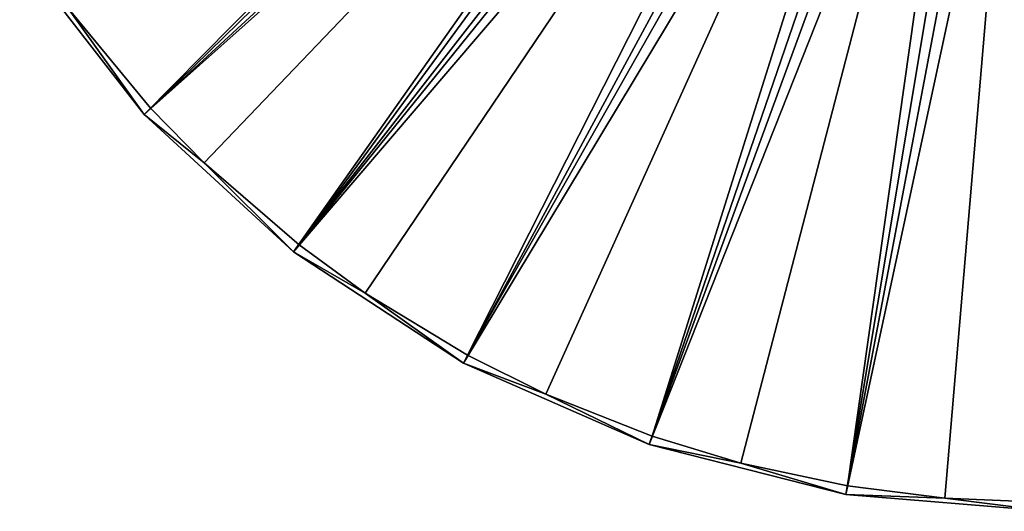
# Model space of a CAD drawing. Header units: millimetres. Extents: x 1 to 171, y -85 to 85.
# Tile 1 of 54: x 15 to 83, y -85 to -51. Entities that reach past the tile are written whole.
import ezdxf

# ---------------------------------------------------------------- set-up
doc = ezdxf.new("R2010")
doc.units = ezdxf.units.MM
doc.header["$LTSCALE"] = 25.4
doc.layers.get('0').update_dxf_attribs({"true_color": 0xff5454})

# ---------------------------------------------------------------- blocks, each defined once
blk = doc.blocks.new('HERMANOS-I-8103.STL')
at = {"color": 250, "true_color": 0x262626}
mesh = blk.add_polyface(dxfattribs=at)
corners = [(23.441, -57.701, 10.591), (70.331, -10.316, 89.645), (14.799, -46.597, 10.591), (72.244, -12.774, 89.645)]
mesh.append_faces([[corners[k] for k in face] for face in [(0, 1, 2), (1, 0, 3)]], dxfattribs={"vtx0": -1, "color": 250})
mesh = blk.add_polyface(dxfattribs=at)
corners = [(71.436, -10.861, 89.11), (23.892, -57.286, 10.077), (18.118, -50.295, 10.077)]
mesh.append_faces([[corners[k] for k in face] for face in [(0, 1, 2)]], dxfattribs={"color": 250})
mesh = blk.add_polyface(dxfattribs=at)
corners = [(73.483, -13.187, 89.11), (23.892, -57.286, 10.077), (71.436, -10.861, 89.11)]
mesh.append_faces([[corners[k] for k in face] for face in [(0, 1, 2)]], dxfattribs={"color": 250})
mesh = blk.add_polyface(dxfattribs=at)
corners = [(33.793, -67.231, 10.591), (72.244, -12.774, 89.645), (23.441, -57.701, 10.591), (74.536, -14.884, 89.645)]
mesh.append_faces([[corners[k] for k in face] for face in [(0, 1, 2), (1, 0, 3)]], dxfattribs={"vtx0": -1, "color": 250})
mesh = blk.add_polyface(dxfattribs=at)
corners = [(73.483, -13.187, 89.11), (27.596, -61.064, 10.077), (23.892, -57.286, 10.077)]
mesh.append_faces([[corners[k] for k in face] for face in [(0, 1, 2)]], dxfattribs={"color": 250})
mesh = blk.add_polyface(dxfattribs=at)
corners = [(73.483, -13.187, 89.11), (34.17, -66.747, 10.077), (27.596, -61.064, 10.077)]
mesh.append_faces([[corners[k] for k in face] for face in [(0, 1, 2)]], dxfattribs={"color": 250})
mesh = blk.add_polyface(dxfattribs=at)
corners = [(75.893, -15.133, 89.11), (34.17, -66.747, 10.077), (73.483, -13.187, 89.11)]
mesh.append_faces([[corners[k] for k in face] for face in [(0, 1, 2)]], dxfattribs={"color": 250})
mesh = blk.add_polyface(dxfattribs=at)
corners = [(77.144, -16.588, 89.645), (33.793, -67.231, 10.591), (45.573, -74.926, 10.591), (74.536, -14.884, 89.645)]
mesh.append_faces([[corners[k] for k in face] for face in [(0, 1, 2), (1, 0, 3)]], dxfattribs={"vtx0": -1, "color": 250})
mesh = blk.add_polyface(dxfattribs=at)
corners = [(75.893, -15.133, 89.11), (38.757, -70.077, 10.077), (34.17, -66.747, 10.077)]
mesh.append_faces([[corners[k] for k in face] for face in [(0, 1, 2)]], dxfattribs={"color": 250})
mesh = blk.add_polyface(dxfattribs=at)
corners = [(75.893, -15.133, 89.11), (45.865, -74.387, 10.077), (38.757, -70.077, 10.077)]
mesh.append_faces([[corners[k] for k in face] for face in [(0, 1, 2)]], dxfattribs={"color": 250})
mesh = blk.add_polyface(dxfattribs=at)
corners = [(78.598, -16.644, 89.11), (45.865, -74.387, 10.077), (75.893, -15.133, 89.11)]
mesh.append_faces([[corners[k] for k in face] for face in [(0, 1, 2)]], dxfattribs={"color": 250})
mesh = blk.add_polyface(dxfattribs=at)
corners = [(79.997, -17.839, 89.645), (45.573, -74.926, 10.591), (58.458, -80.579, 10.591), (77.144, -16.588, 89.645)]
mesh.append_faces([[corners[k] for k in face] for face in [(0, 1, 2), (1, 0, 3)]], dxfattribs={"vtx0": -1, "color": 250})
mesh = blk.add_polyface(dxfattribs=at)
corners = [(78.598, -16.644, 89.11), (51.282, -77.073, 10.077), (45.865, -74.387, 10.077)]
mesh.append_faces([[corners[k] for k in face] for face in [(0, 1, 2)]], dxfattribs={"color": 250})
mesh = blk.add_polyface(dxfattribs=at)
corners = [(78.598, -16.644, 89.11), (58.657, -79.999, 10.077), (51.282, -77.073, 10.077)]
mesh.append_faces([[corners[k] for k in face] for face in [(0, 1, 2)]], dxfattribs={"color": 250})
mesh = blk.add_polyface(dxfattribs=at)
corners = [(81.519, -17.676, 89.11), (58.657, -79.999, 10.077), (78.598, -16.644, 89.11)]
mesh.append_faces([[corners[k] for k in face] for face in [(0, 1, 2)]], dxfattribs={"color": 250})
mesh = blk.add_polyface(dxfattribs=at)
corners = [(81.519, -17.676, 89.11), (64.808, -81.853, 10.077), (58.657, -79.999, 10.077)]
mesh.append_faces([[corners[k] for k in face] for face in [(0, 1, 2)]], dxfattribs={"color": 250})
mesh = blk.add_polyface(dxfattribs=at)
corners = [(81.519, -17.676, 89.11), (72.199, -83.428, 10.077), (64.808, -81.853, 10.077)]
mesh.append_faces([[corners[k] for k in face] for face in [(0, 1, 2)]], dxfattribs={"color": 250})
mesh = blk.add_polyface(dxfattribs=at)
corners = [(84.572, -18.199, 89.11), (72.199, -83.428, 10.077), (81.519, -17.676, 89.11)]
mesh.append_faces([[corners[k] for k in face] for face in [(0, 1, 2)]], dxfattribs={"color": 250})
mesh = blk.add_polyface(dxfattribs=at)
corners = [(83.017, -18.604, 89.645), (58.458, -80.579, 10.591), (72.099, -84.033, 10.591), (79.997, -17.839, 89.645)]
mesh.append_faces([[corners[k] for k in face] for face in [(0, 1, 2), (1, 0, 3)]], dxfattribs={"vtx0": -1, "color": 250})
mesh = blk.add_polyface(dxfattribs=at)
corners = [(84.572, -18.199, 89.11), (78.948, -84.277, 10.077), (72.199, -83.428, 10.077)]
mesh.append_faces([[corners[k] for k in face] for face in [(0, 1, 2)]], dxfattribs={"color": 250})
mesh = blk.add_polyface(dxfattribs=at)
corners = [(84.572, -18.199, 89.11), (86.121, -84.582, 10.077), (78.948, -84.277, 10.077)]
mesh.append_faces([[corners[k] for k in face] for face in [(0, 1, 2)]], dxfattribs={"color": 250})
mesh = blk.add_polyface(dxfattribs=at)
corners = [(86.121, -18.861, 89.645), (72.099, -84.033, 10.591), (86.121, -85.195, 10.591), (83.017, -18.604, 89.645)]
mesh.append_faces([[corners[k] for k in face] for face in [(0, 1, 2), (1, 0, 3)]], dxfattribs={"vtx0": -1, "color": 250})
mesh = blk.add_polyface(dxfattribs=at)
corners = [(14.799, -46.597, 10.591), (18.118, -50.295, 10.077), (23.441, -57.701, 10.591)]
mesh.append_faces([[corners[k] for k in face] for face in [(0, 1, 2)]], dxfattribs={"color": 250})
mesh = blk.add_polyface(dxfattribs=at)
corners = [(23.892, -57.286, 10.077), (23.441, -57.701, 10.591), (18.118, -50.295, 10.077)]
mesh.append_faces([[corners[k] for k in face] for face in [(0, 1, 2)]], dxfattribs={"color": 250})
mesh = blk.add_polyface(dxfattribs=at)
corners = [(27.596, -61.064, 10.077), (23.441, -57.701, 10.591), (23.892, -57.286, 10.077)]
mesh.append_faces([[corners[k] for k in face] for face in [(0, 1, 2)]], dxfattribs={"color": 250})
mesh = blk.add_polyface(dxfattribs=at)
corners = [(23.441, -57.701, 10.591), (27.596, -61.064, 10.077), (33.793, -67.231, 10.591)]
mesh.append_faces([[corners[k] for k in face] for face in [(0, 1, 2)]], dxfattribs={"color": 250})
mesh = blk.add_polyface(dxfattribs=at)
corners = [(34.17, -66.747, 10.077), (33.793, -67.231, 10.591), (27.596, -61.064, 10.077)]
mesh.append_faces([[corners[k] for k in face] for face in [(0, 1, 2)]], dxfattribs={"color": 250})
mesh = blk.add_polyface(dxfattribs=at)
corners = [(38.757, -70.077, 10.077), (33.793, -67.231, 10.591), (34.17, -66.747, 10.077)]
mesh.append_faces([[corners[k] for k in face] for face in [(0, 1, 2)]], dxfattribs={"color": 250})
mesh = blk.add_polyface(dxfattribs=at)
corners = [(33.793, -67.231, 10.591), (38.757, -70.077, 10.077), (45.573, -74.926, 10.591)]
mesh.append_faces([[corners[k] for k in face] for face in [(0, 1, 2)]], dxfattribs={"color": 250})
mesh = blk.add_polyface(dxfattribs=at)
corners = [(45.865, -74.387, 10.077), (45.573, -74.926, 10.591), (38.757, -70.077, 10.077)]
mesh.append_faces([[corners[k] for k in face] for face in [(0, 1, 2)]], dxfattribs={"color": 250})
mesh = blk.add_polyface(dxfattribs=at)
corners = [(51.282, -77.073, 10.077), (45.573, -74.926, 10.591), (45.865, -74.387, 10.077)]
mesh.append_faces([[corners[k] for k in face] for face in [(0, 1, 2)]], dxfattribs={"color": 250})
mesh = blk.add_polyface(dxfattribs=at)
corners = [(45.573, -74.926, 10.591), (51.282, -77.073, 10.077), (58.458, -80.579, 10.591)]
mesh.append_faces([[corners[k] for k in face] for face in [(0, 1, 2)]], dxfattribs={"color": 250})
mesh = blk.add_polyface(dxfattribs=at)
corners = [(58.657, -79.999, 10.077), (58.458, -80.579, 10.591), (51.282, -77.073, 10.077)]
mesh.append_faces([[corners[k] for k in face] for face in [(0, 1, 2)]], dxfattribs={"color": 250})
mesh = blk.add_polyface(dxfattribs=at)
corners = [(64.808, -81.853, 10.077), (58.458, -80.579, 10.591), (58.657, -79.999, 10.077)]
mesh.append_faces([[corners[k] for k in face] for face in [(0, 1, 2)]], dxfattribs={"color": 250})
mesh = blk.add_polyface(dxfattribs=at)
corners = [(58.458, -80.579, 10.591), (64.808, -81.853, 10.077), (72.099, -84.033, 10.591)]
mesh.append_faces([[corners[k] for k in face] for face in [(0, 1, 2)]], dxfattribs={"color": 250})
mesh = blk.add_polyface(dxfattribs=at)
corners = [(72.199, -83.428, 10.077), (72.099, -84.033, 10.591), (64.808, -81.853, 10.077)]
mesh.append_faces([[corners[k] for k in face] for face in [(0, 1, 2)]], dxfattribs={"color": 250})
mesh = blk.add_polyface(dxfattribs=at)
corners = [(78.948, -84.277, 10.077), (72.099, -84.033, 10.591), (72.199, -83.428, 10.077)]
mesh.append_faces([[corners[k] for k in face] for face in [(0, 1, 2)]], dxfattribs={"color": 250})
mesh = blk.add_polyface(dxfattribs=at)
corners = [(72.099, -84.033, 10.591), (78.948, -84.277, 10.077), (86.121, -85.195, 10.591)]
mesh.append_faces([[corners[k] for k in face] for face in [(0, 1, 2)]], dxfattribs={"color": 250})
mesh = blk.add_polyface(dxfattribs=at)
corners = [(86.121, -85.195, 10.591), (78.948, -84.277, 10.077), (86.121, -84.582, 10.077)]
mesh.append_faces([[corners[k] for k in face] for face in [(0, 1, 2)]], dxfattribs={"color": 250})

msp = doc.modelspace()

# ---------------------------------------------------------------- block references
at = {"color": 0}
msp.add_blockref('HERMANOS-I-8103.STL', (0, 0), dxfattribs=at)

doc.saveas('drawing.dxf')
